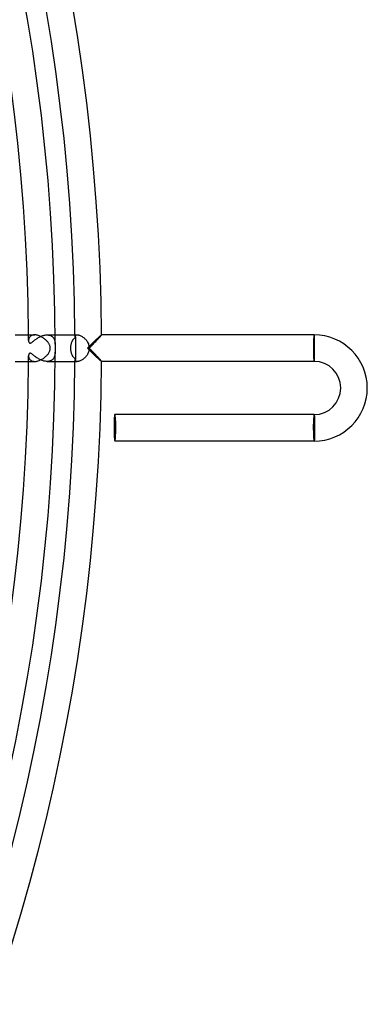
# Model space of a CAD drawing. Header units: millimetres. Extents: x -345 to 345, y -305 to 305.
# Tile 85 of 87: x 293 to 345, y -99 to 49. Entities that reach past the tile are written whole.
import ezdxf

# ---------------------------------------------------------------- set-up
doc = ezdxf.new("R2010")
doc.units = ezdxf.units.MM
doc.layers.add('HIDDEN', color=7, linetype='Continuous')
doc.layers.add('THICK', color=7, linetype='Continuous')

msp = doc.modelspace()

# ---------------------------------------------------------------- linework, layer by layer
at = {"layer": 'HIDDEN'}
for p, q in [((294.06, 1.5), (294.04, 1.44)), ((294.09, 1.57), (294.06, 1.5)), ((294.13, 1.63), (294.09, 1.57)), ((294.17, 1.68), (294.13, 1.63)), ((294.22, 1.74), (294.17, 1.68)), ((294.28, 1.79), (294.22, 1.74)), ((294.34, 1.84), (294.28, 1.79)), ((294.4, 1.88), (294.34, 1.84)), ((294.48, 1.91), (294.4, 1.88)), ((294.56, 1.94), (294.48, 1.91)), ((294.64, 1.97), (294.56, 1.94)), ((294.74, 1.99), (294.64, 1.97)), ((294.83, 2), (294.74, 1.99)), ((294.93, 2), (294.83, 2)), ((295.31, 1.48), (295.4, 1.54)), ((295.4, 1.54), (295.5, 1.6)), ((295.5, 1.6), (295.6, 1.65)), ((295.6, 1.65), (295.7, 1.71)), ((295.7, 1.71), (295.81, 1.76)), ((295.81, 1.76), (295.92, 1.8)), ((295.92, 1.8), (296.02, 1.85)), ((296.02, 1.85), (296.13, 1.89)), ((296.13, 1.89), (296.25, 1.92)), ((296.25, 1.92), (296.36, 1.95)), ((296.36, 1.95), (296.47, 1.97)), ((296.47, 1.97), (296.58, 1.99)), ((296.58, 1.99), (296.69, 2)), ((296.69, 2), (296.8, 2)), ((296.8, 2), (296.91, 2)), ((296.8, 2), (297.99, 2)), ((296.91, 2), (297.02, 1.98)), ((297.02, 1.98), (297.12, 1.97)), ((297.12, 1.97), (297.22, 1.94)), ((297.22, 1.94), (297.31, 1.91)), ((297.31, 1.91), (297.4, 1.87)), ((297.4, 1.87), (297.48, 1.82)), ((297.48, 1.82), (297.55, 1.77)), ((297.55, 1.77), (297.62, 1.71)), ((297.62, 1.71), (297.68, 1.65)), ((297.68, 1.65), (297.74, 1.58)), ((297.74, 1.58), (297.79, 1.51)), ((297.79, 1.51), (297.83, 1.44)), ((300.99, 1.82), (301, 1.85)), ((301, 1.8), (300.99, 1.82)), ((301, 1.85), (301.02, 1.88)), ((301, 1.79), (301, 1.8)), ((301.01, 1.77), (301, 1.79)), ((301.02, 1.76), (301.01, 1.77)), ((301.02, 1.88), (301.04, 1.91)), ((301.03, 1.75), (301.02, 1.76)), ((301.04, 1.73), (301.03, 1.75)), ((301.04, 1.91), (301.08, 1.94)), ((301.06, 1.72), (301.04, 1.73)), ((301.08, 1.71), (301.06, 1.72)), ((301.08, 1.94), (301.13, 1.96)), ((301.11, 1.71), (301.08, 1.71)), ((301.13, 1.7), (301.11, 1.71)), ((301.13, 1.96), (301.19, 1.98)), ((301.13, 1.42), (301.13, 1.7)), ((301.19, 1.98), (301.26, 2)), ((301.26, 2), (301.34, 2)), ((304.43, 1.52), (304.34, 1.43)), ((304.52, 1.6), (304.43, 1.52)), ((304.6, 1.67), (304.52, 1.6)), ((304.68, 1.74), (304.6, 1.67)), ((304.75, 1.81), (304.68, 1.74)), ((304.81, 1.86), (304.75, 1.81)), ((304.87, 1.91), (304.81, 1.86)), ((304.91, 1.95), (304.87, 1.91)), ((304.95, 1.98), (304.91, 1.95)), ((304.98, 1.99), (304.95, 1.98)), ((304.99, 2), (304.98, 1.99)), ((304.99, 2), (304.99, 2)), ((304.99, 2), (304.99, 2)), ((304.99, 2), (304.99, 2)), ((304.99, 2), (304.99, 2)), ((304.99, 2), (304.99, 2)), ((304.99, 2), (304.99, 2)), ((304.99, 2), (304.99, 2)), ((337, 2), (337, 1.9)), ((337, 1.9), (337, -1.9)), ((294.01, 1.3), (294, 1.24)), ((294, 1.24), (294, 1.17)), ((294, 1.17), (294, 1.1)), ((294, 1.1), (294.01, 1.03)), ((294.02, 1.37), (294.01, 1.3)), ((294.01, 1.03), (294.03, 0.97)), ((294.04, 1.44), (294.02, 1.37)), ((294.03, 0.97), (294.05, 0.91)), ((294.05, 0.91), (294.07, 0.86)), ((294.07, 0.86), (294.11, 0.81)), ((294.11, 0.81), (294.15, 0.78)), ((294.15, 0.78), (294.2, 0.76)), ((294.2, 0.76), (294.27, 0.76)), ((294.27, 0.76), (294.34, 0.78)), ((294.34, 0.78), (294.41, 0.82)), ((294.41, 0.82), (294.48, 0.87)), ((294.48, 0.87), (294.55, 0.92)), ((294.55, 0.92), (294.61, 0.96)), ((294.61, 0.96), (294.67, 1.01)), ((294.67, 1.01), (294.74, 1.06)), ((294.74, 1.06), (294.81, 1.12)), ((294.81, 1.12), (294.88, 1.18)), ((294.88, 1.18), (294.96, 1.24)), ((294.96, 1.24), (295.04, 1.3)), ((295.04, 1.3), (295.13, 1.36)), ((295.13, 1.36), (295.22, 1.42)), ((295.22, 1.42), (295.31, 1.48)), ((297.83, 1.44), (297.87, 1.36)), ((297.87, 1.36), (297.9, 1.28)), ((297.9, 1.28), (297.93, 1.19)), ((297.93, 1.19), (297.95, 1.1)), ((297.95, 1.1), (297.97, 1.02)), ((297.97, 1.02), (297.98, 0.93)), ((297.98, 0.93), (297.99, 0.84)), ((297.99, 0.84), (298, 0.75)), ((298, 0.75), (298, 0.66)), ((298, 0.66), (298, 0.58)), ((301.13, 1.13), (301.13, 1.42)), ((301.14, 0.85), (301.13, 1.13)), ((301.14, 0.56), (301.14, 0.85)), ((301.14, 0.28), (301.14, 0.56)), ((301.14, 0), (301.14, 0.28)), ((302.99, 0.11), (302.88, 0)), ((302.88, 0), (302.99, -0.11)), ((303.1, 0.22), (302.99, 0.11)), ((303.21, 0.32), (303.1, 0.22)), ((303.32, 0.43), (303.21, 0.32)), ((303.42, 0.54), (303.32, 0.43)), ((303.53, 0.64), (303.42, 0.54)), ((303.64, 0.75), (303.53, 0.64)), ((303.74, 0.85), (303.64, 0.75)), ((303.85, 0.95), (303.74, 0.85)), ((303.95, 1.05), (303.85, 0.95)), ((304.05, 1.15), (303.95, 1.05)), ((304.15, 1.25), (304.05, 1.15)), ((304.25, 1.34), (304.15, 1.25)), ((304.34, 1.43), (304.25, 1.34)), ((294.01, -1.06), (294, -1.11)), ((294, -1.11), (294, -1.17)), ((294, -1.17), (294, -1.23)), ((294, -1.23), (294.01, -1.3)), ((294.02, -1), (294.01, -1.06)), ((294.01, -1.3), (294.02, -1.36)), ((294.03, -0.95), (294.02, -1)), ((294.02, -1.36), (294.04, -1.42)), ((294.05, -0.9), (294.03, -0.95)), ((294.04, -1.42), (294.06, -1.49)), ((294.07, -0.86), (294.05, -0.9)), ((294.1, -0.82), (294.07, -0.86)), ((294.13, -0.79), (294.1, -0.82)), ((294.17, -0.77), (294.13, -0.79)), ((294.21, -0.76), (294.17, -0.77)), ((294.26, -0.76), (294.21, -0.76)), ((294.31, -0.77), (294.26, -0.76)), ((294.36, -0.79), (294.31, -0.77)), ((294.42, -0.82), (294.36, -0.79)), ((294.48, -0.86), (294.42, -0.82)), ((294.54, -0.91), (294.48, -0.86)), ((294.61, -0.96), (294.54, -0.91)), ((294.67, -1.01), (294.61, -0.96)), ((294.75, -1.07), (294.67, -1.01)), ((294.82, -1.13), (294.75, -1.07)), ((294.9, -1.19), (294.82, -1.13)), ((294.99, -1.26), (294.9, -1.19)), ((295.08, -1.32), (294.99, -1.26)), ((295.17, -1.39), (295.08, -1.32)), ((295.27, -1.46), (295.17, -1.39)), ((295.38, -1.53), (295.27, -1.46)), ((297.85, -1.41), (297.8, -1.48)), ((297.88, -1.33), (297.85, -1.41)), ((297.91, -1.25), (297.88, -1.33)), ((297.93, -1.17), (297.91, -1.25)), ((297.95, -1.08), (297.93, -1.17)), ((297.97, -1), (297.95, -1.08)), ((297.98, -0.92), (297.97, -1)), ((297.99, -0.83), (297.98, -0.92)), ((298, -0.75), (297.99, -0.83)), ((298, -0.58), (298, -0.66)), ((298, -0.66), (298, -0.75)), ((301.13, -1.13), (301.14, -0.85)), ((301.13, -1.42), (301.13, -1.13)), ((301.13, -1.7), (301.13, -1.42)), ((301.14, -0.28), (301.14, 0)), ((301.14, -0.56), (301.14, -0.28)), ((301.14, -0.85), (301.14, -0.56)), ((302.99, -0.11), (303.1, -0.22)), ((303.1, -0.22), (303.21, -0.32)), ((303.21, -0.32), (303.32, -0.43)), ((303.32, -0.43), (303.42, -0.54)), ((303.42, -0.54), (303.53, -0.64)), ((303.53, -0.64), (303.64, -0.75)), ((303.64, -0.75), (303.74, -0.85)), ((303.74, -0.85), (303.85, -0.95)), ((303.85, -0.95), (303.95, -1.05)), ((303.95, -1.05), (304.05, -1.15)), ((304.05, -1.15), (304.15, -1.25)), ((304.15, -1.25), (304.25, -1.34)), ((304.25, -1.34), (304.34, -1.43)), ((304.34, -1.43), (304.43, -1.52)), ((294.06, -1.49), (294.09, -1.55)), ((294.09, -1.55), (294.12, -1.61)), ((294.12, -1.61), (294.16, -1.67)), ((294.16, -1.67), (294.21, -1.73)), ((294.21, -1.73), (294.26, -1.78)), ((294.26, -1.78), (294.32, -1.83)), ((294.32, -1.83), (294.39, -1.87)), ((294.39, -1.87), (294.47, -1.91)), ((294.47, -1.91), (294.55, -1.94)), ((294.55, -1.94), (294.63, -1.97)), ((294.63, -1.97), (294.73, -1.98)), ((294.73, -1.98), (294.83, -2)), ((294.83, -2), (294.93, -2)), ((295.49, -1.59), (295.38, -1.53)), ((295.6, -1.65), (295.49, -1.59)), ((295.71, -1.71), (295.6, -1.65)), ((295.83, -1.77), (295.71, -1.71)), ((295.95, -1.82), (295.83, -1.77)), ((296.07, -1.86), (295.95, -1.82)), ((296.2, -1.9), (296.07, -1.86)), ((296.32, -1.94), (296.2, -1.9)), ((296.44, -1.96), (296.32, -1.94)), ((296.56, -1.98), (296.44, -1.96)), ((296.69, -2), (296.56, -1.98)), ((296.8, -2), (296.69, -2)), ((296.92, -2), (296.8, -2)), ((296.8, -2), (297.99, -2)), ((297.03, -1.98), (296.92, -2)), ((297.14, -1.96), (297.03, -1.98)), ((297.24, -1.93), (297.14, -1.96)), ((297.33, -1.9), (297.24, -1.93)), ((297.42, -1.86), (297.33, -1.9)), ((297.5, -1.81), (297.42, -1.86)), ((297.58, -1.75), (297.5, -1.81)), ((297.64, -1.69), (297.58, -1.75)), ((297.7, -1.63), (297.64, -1.69)), ((297.76, -1.56), (297.7, -1.63)), ((297.8, -1.48), (297.76, -1.56)), ((300.99, -1.82), (301, -1.8)), ((301, -1.85), (300.99, -1.82)), ((301, -1.79), (301.01, -1.77)), ((301, -1.8), (301, -1.79)), ((301.02, -1.88), (301, -1.85)), ((301.01, -1.77), (301.02, -1.76)), ((301.02, -1.76), (301.03, -1.75)), ((301.04, -1.91), (301.02, -1.88)), ((301.03, -1.75), (301.04, -1.73)), ((301.04, -1.73), (301.06, -1.72)), ((301.08, -1.94), (301.04, -1.91)), ((301.06, -1.72), (301.08, -1.71)), ((301.08, -1.71), (301.11, -1.71)), ((301.13, -1.96), (301.08, -1.94)), ((301.11, -1.71), (301.13, -1.7)), ((301.19, -1.98), (301.13, -1.96)), ((301.26, -2), (301.19, -1.98)), ((301.34, -2), (301.26, -2)), ((304.43, -1.52), (304.52, -1.6)), ((304.52, -1.6), (304.6, -1.67)), ((304.6, -1.67), (304.68, -1.74)), ((304.68, -1.74), (304.75, -1.81)), ((304.75, -1.81), (304.81, -1.86)), ((304.81, -1.86), (304.87, -1.91)), ((304.87, -1.91), (304.91, -1.95)), ((304.91, -1.95), (304.95, -1.98)), ((304.95, -1.98), (304.98, -1.99)), ((304.98, -1.99), (304.99, -2)), ((304.99, -2), (304.99, -2)), ((304.99, -2), (304.99, -2)), ((304.99, -2), (304.99, -2)), ((304.99, -2), (304.99, -2)), ((304.99, -2), (304.99, -2)), ((304.99, -2), (304.99, -2)), ((304.99, -2), (304.99, -2)), ((337, -1.9), (337, -2)), ((337, -10.1), (337, -10)), ((337, -13.9), (337, -10.1)), ((337, -14), (337, -13.9))]:
    msp.add_line(p, q, dxfattribs=at)
for radius, start, end in [(294, 0.2286, 0.3898), (301, 0.3461, 0.3807), (294, 359.6102, 359.7714), (301, 359.6193, 359.6539)]:
    msp.add_arc((0, 0), radius, start, end, dxfattribs=at)
for centre, major_axis, ratio, start_param, end_param in [((302.06, 0), (0, -2), 0.883217, -2.587179, -1.570796), ((337, 0), (0, -2), 0.058722, -3.141593, -1.570796), ((337, 0), (0, 1.9), 0.058722, 0, 3.141593), ((302.06, 0), (0, -2), 0.883217, -1.570796, -0.554413), ((337, 0), (0, -2), 0.058722, -1.570796, 0), ((337, -12), (0, -2), 0.066519, -3.141593, -1.570796), ((337, -12), (0, -1.9), 0.066519, -3.141593, 0), ((337, -12), (0, -2), 0.066519, -1.570796, 0)]:
    msp.add_ellipse(centre, major_axis=major_axis, ratio=ratio, start_param=start_param, end_param=end_param, dxfattribs=at)
at = {"layer": 'THICK'}
for p, q in [((291.99, 2), (294.93, 2)), ((295.04, 2), (294.93, 2)), ((295.14, 1.99), (295.04, 2)), ((295.25, 1.97), (295.14, 1.99)), ((295.36, 1.94), (295.25, 1.97)), ((295.47, 1.91), (295.36, 1.94)), ((295.58, 1.87), (295.47, 1.91)), ((295.69, 1.83), (295.58, 1.87)), ((295.8, 1.78), (295.69, 1.83)), ((295.91, 1.73), (295.8, 1.78)), ((296.01, 1.67), (295.91, 1.73)), ((296.12, 1.61), (296.01, 1.67)), ((296.22, 1.54), (296.12, 1.61)), ((296.31, 1.48), (296.22, 1.54)), ((297.99, 2), (301.34, 2)), ((301.34, 2), (301.42, 2)), ((301.42, 2), (301.5, 1.99)), ((301.5, 1.99), (301.59, 1.97)), ((301.59, 1.97), (301.69, 1.94)), ((301.69, 1.94), (301.78, 1.9)), ((301.78, 1.9), (301.89, 1.86)), ((301.89, 1.86), (301.99, 1.81)), ((301.99, 1.81), (302.09, 1.75)), ((302.09, 1.75), (302.19, 1.68)), ((302.19, 1.68), (302.3, 1.6)), ((302.3, 1.6), (302.39, 1.52)), ((302.39, 1.52), (302.49, 1.43)), ((304.52, 1.44), (304.6, 1.54)), ((304.6, 1.54), (304.69, 1.63)), ((304.69, 1.63), (304.76, 1.71)), ((304.76, 1.71), (304.83, 1.78)), ((304.83, 1.78), (304.89, 1.85)), ((304.89, 1.85), (304.93, 1.9)), ((304.93, 1.9), (304.97, 1.95)), ((304.97, 1.95), (304.99, 1.98)), ((304.99, 1.98), (304.99, 2)), ((337, 2), (304.99, 2)), ((337.01, 1.99), (337, 2)), ((337, 2), (337, 2)), ((337.01, 1.98), (337.01, 1.99)), ((337.01, 1.96), (337.01, 1.98)), ((337.01, 1.94), (337.01, 1.96)), ((337.02, 1.92), (337.01, 1.94)), ((337.02, 1.89), (337.02, 1.92)), ((337.02, 1.86), (337.02, 1.89)), ((337.03, 1.82), (337.02, 1.86)), ((337.03, 1.78), (337.03, 1.82)), ((337.03, 1.73), (337.03, 1.78)), ((337.03, 1.68), (337.03, 1.73)), ((337.04, 1.63), (337.03, 1.68)), ((337.04, 1.57), (337.04, 1.63)), ((337.04, 1.51), (337.04, 1.57)), ((337.04, 1.45), (337.04, 1.51)), ((296.41, 1.4), (296.31, 1.48)), ((296.5, 1.33), (296.41, 1.4)), ((296.58, 1.25), (296.5, 1.33)), ((296.67, 1.17), (296.58, 1.25)), ((296.75, 1.09), (296.67, 1.17)), ((296.82, 1.01), (296.75, 1.09)), ((296.89, 0.93), (296.82, 1.01)), ((296.95, 0.84), (296.89, 0.93)), ((297.01, 0.76), (296.95, 0.84)), ((297.06, 0.68), (297.01, 0.76)), ((297.11, 0.6), (297.06, 0.68)), ((297.15, 0.52), (297.11, 0.6)), ((297.19, 0.44), (297.15, 0.52)), ((297.22, 0.36), (297.19, 0.44)), ((297.24, 0.27), (297.22, 0.36)), ((297.26, 0.18), (297.24, 0.27)), ((297.28, 0.09), (297.26, 0.18)), ((297.28, 0), (297.28, 0.09)), ((298, 0.34), (297.99, 0.29)), ((297.99, 0.29), (297.99, 0.23)), ((297.99, 0.23), (297.99, 0.17)), ((297.99, 0.17), (297.99, 0.11)), ((297.99, 0.11), (297.99, 0.06)), ((297.99, 0.06), (297.99, 0)), ((298, 0.58), (298, 0.52)), ((298, 0.52), (298, 0.46)), ((298, 0.46), (298, 0.4)), ((298, 0.4), (298, 0.34)), ((302.49, 1.43), (302.58, 1.34)), ((302.58, 1.34), (302.67, 1.24)), ((302.67, 1.24), (302.75, 1.14)), ((302.75, 1.14), (302.82, 1.03)), ((302.82, 1.03), (302.89, 0.91)), ((302.89, 0.91), (302.95, 0.79)), ((302.95, 0.79), (303.01, 0.67)), ((303.01, 0.67), (303.05, 0.55)), ((303.05, 0.55), (303.09, 0.42)), ((303.09, 0.42), (303.12, 0.29)), ((303.12, 0.29), (303.14, 0.16)), ((303.14, 0.03), (303.27, 0.16)), ((303.14, 0.16), (303.14, 0.03)), ((303.27, 0.16), (303.4, 0.28)), ((303.4, 0.28), (303.53, 0.41)), ((303.53, 0.41), (303.65, 0.54)), ((303.65, 0.54), (303.77, 0.66)), ((303.77, 0.66), (303.89, 0.78)), ((303.89, 0.78), (304, 0.9)), ((304, 0.9), (304.11, 1.02)), ((304.11, 1.02), (304.22, 1.13)), ((304.22, 1.13), (304.32, 1.24)), ((304.32, 1.24), (304.42, 1.34)), ((304.42, 1.34), (304.52, 1.44)), ((337.04, 1.38), (337.04, 1.45)), ((337.05, 1.31), (337.04, 1.38)), ((337.05, 1.24), (337.05, 1.31)), ((337.05, 1.16), (337.05, 1.24)), ((337.05, 1.08), (337.05, 1.16)), ((337.05, 1), (337.05, 1.08)), ((337.05, 0.92), (337.05, 1)), ((337.06, 0.83), (337.05, 0.92)), ((337.06, 0.74), (337.06, 0.83)), ((337.06, 0.65), (337.06, 0.74)), ((337.06, 0.56), (337.06, 0.65)), ((337.06, 0.47), (337.06, 0.56)), ((337.06, 0.38), (337.06, 0.47)), ((337.06, 0.28), (337.06, 0.38)), ((337.06, 0.19), (337.06, 0.28)), ((337.06, 0.1), (337.06, 0.19)), ((337.06, 0), (337.06, 0.1)), ((296.23, -1.54), (296.33, -1.46)), ((296.33, -1.46), (296.42, -1.39)), ((296.42, -1.39), (296.52, -1.31)), ((296.52, -1.31), (296.61, -1.23)), ((296.61, -1.23), (296.69, -1.14)), ((296.69, -1.14), (296.78, -1.06)), ((296.78, -1.06), (296.85, -0.97)), ((296.85, -0.97), (296.93, -0.88)), ((296.93, -0.88), (296.99, -0.79)), ((296.99, -0.79), (297.05, -0.69)), ((297.05, -0.69), (297.11, -0.6)), ((297.11, -0.6), (297.15, -0.51)), ((297.15, -0.51), (297.19, -0.42)), ((297.19, -0.42), (297.22, -0.34)), ((297.22, -0.34), (297.25, -0.26)), ((297.25, -0.26), (297.26, -0.19)), ((297.26, -0.19), (297.27, -0.12)), ((297.27, -0.12), (297.28, -0.06)), ((297.28, -0.06), (297.28, 0)), ((297.99, 0), (297.99, -0.04)), ((297.99, -0.04), (297.99, -0.09)), ((297.99, -0.09), (297.99, -0.13)), ((297.99, -0.13), (297.99, -0.18)), ((297.99, -0.18), (297.99, -0.23)), ((297.99, -0.23), (297.99, -0.29)), ((297.99, -0.29), (298, -0.36)), ((298, -0.36), (298, -0.43)), ((298, -0.43), (298, -0.5)), ((298, -0.5), (298, -0.58)), ((302.48, -1.45), (302.38, -1.53)), ((302.57, -1.36), (302.48, -1.45)), ((302.65, -1.26), (302.57, -1.36)), ((302.73, -1.16), (302.65, -1.26)), ((302.81, -1.05), (302.73, -1.16)), ((302.88, -0.94), (302.81, -1.05)), ((302.94, -0.82), (302.88, -0.94)), ((303, -0.7), (302.94, -0.82)), ((303.05, -0.57), (303, -0.7)), ((303.09, -0.44), (303.05, -0.57)), ((303.12, -0.3), (303.09, -0.44)), ((303.14, -0.16), (303.12, -0.3)), ((303.25, -0.14), (303.14, -0.03)), ((303.14, -0.03), (303.14, -0.16)), ((303.36, -0.24), (303.25, -0.14)), ((303.47, -0.35), (303.36, -0.24)), ((303.57, -0.46), (303.47, -0.35)), ((303.67, -0.56), (303.57, -0.46)), ((303.78, -0.67), (303.67, -0.56)), ((303.87, -0.77), (303.78, -0.67)), ((303.97, -0.87), (303.87, -0.77)), ((304.06, -0.97), (303.97, -0.87)), ((304.16, -1.06), (304.06, -0.97)), ((304.24, -1.15), (304.16, -1.06)), ((304.33, -1.24), (304.24, -1.15)), ((304.41, -1.33), (304.33, -1.24)), ((304.49, -1.42), (304.41, -1.33)), ((304.57, -1.5), (304.49, -1.42)), ((337.03, -1.54), (337.04, -1.48)), ((337.04, -1.21), (337.05, -1.13)), ((337.04, -1.28), (337.04, -1.21)), ((337.04, -1.35), (337.04, -1.28)), ((337.04, -1.41), (337.04, -1.35)), ((337.04, -1.48), (337.04, -1.41)), ((337.05, -0.64), (337.06, -0.55)), ((337.05, -0.72), (337.05, -0.64)), ((337.05, -0.81), (337.05, -0.72)), ((337.05, -0.89), (337.05, -0.81)), ((337.05, -0.97), (337.05, -0.89)), ((337.05, -1.05), (337.05, -0.97)), ((337.05, -1.13), (337.05, -1.05)), ((337.06, -0.09), (337.06, 0)), ((337.06, -0.18), (337.06, -0.09)), ((337.06, -0.28), (337.06, -0.18)), ((337.06, -0.37), (337.06, -0.28)), ((337.06, -0.46), (337.06, -0.37)), ((337.06, -0.55), (337.06, -0.46)), ((291.99, -2), (294.93, -2)), ((294.93, -2), (295.03, -2)), ((295.03, -2), (295.14, -1.99)), ((295.14, -1.99), (295.25, -1.97)), ((295.25, -1.97), (295.36, -1.94)), ((295.36, -1.94), (295.47, -1.91)), ((295.47, -1.91), (295.58, -1.87)), ((295.58, -1.87), (295.7, -1.83)), ((295.7, -1.83), (295.81, -1.78)), ((295.81, -1.78), (295.91, -1.73)), ((295.91, -1.73), (296.02, -1.67)), ((296.02, -1.67), (296.13, -1.6)), ((296.13, -1.6), (296.23, -1.54)), ((297.99, -2), (301.34, -2)), ((301.42, -2), (301.34, -2)), ((301.5, -1.99), (301.42, -2)), ((301.59, -1.97), (301.5, -1.99)), ((301.68, -1.94), (301.59, -1.97)), ((301.78, -1.91), (301.68, -1.94)), ((301.88, -1.86), (301.78, -1.91)), ((301.98, -1.81), (301.88, -1.86)), ((302.08, -1.75), (301.98, -1.81)), ((302.18, -1.69), (302.08, -1.75)), ((302.28, -1.61), (302.18, -1.69)), ((302.38, -1.53), (302.28, -1.61)), ((304.64, -1.58), (304.57, -1.5)), ((304.71, -1.65), (304.64, -1.58)), ((304.77, -1.72), (304.71, -1.65)), ((304.83, -1.78), (304.77, -1.72)), ((304.87, -1.84), (304.83, -1.78)), ((304.92, -1.89), (304.87, -1.84)), ((304.95, -1.93), (304.92, -1.89)), ((304.97, -1.96), (304.95, -1.93)), ((304.99, -1.98), (304.97, -1.96)), ((304.99, -2), (304.99, -1.98)), ((337, -2), (304.99, -2)), ((337, -1.99), (337.01, -1.98)), ((337, -2), (337, -1.99)), ((337, -2), (337, -2)), ((337.01, -1.92), (337.02, -1.9)), ((337.01, -1.95), (337.01, -1.92)), ((337.01, -1.97), (337.01, -1.95)), ((337.01, -1.98), (337.01, -1.97)), ((337.02, -1.79), (337.03, -1.75)), ((337.02, -1.83), (337.02, -1.79)), ((337.02, -1.86), (337.02, -1.83)), ((337.02, -1.9), (337.02, -1.86)), ((337.03, -1.6), (337.03, -1.54)), ((337.03, -1.65), (337.03, -1.6)), ((337.03, -1.7), (337.03, -1.65)), ((337.03, -1.75), (337.03, -1.7)), ((337, -10), (307, -10)), ((337, -10), (337, -10)), ((337, -10), (337.01, -10.01)), ((337.01, -10.01), (337.01, -10.02)), ((337.01, -10.02), (337.01, -10.03)), ((337.01, -10.03), (337.01, -10.05)), ((337.01, -10.05), (337.02, -10.08)), ((337.02, -10.08), (337.02, -10.1)), ((337.02, -10.1), (337.02, -10.14)), ((337.02, -10.14), (337.02, -10.17)), ((337.02, -10.17), (337.03, -10.21)), ((337.03, -10.21), (337.03, -10.25)), ((337.03, -10.25), (337.03, -10.3)), ((337.03, -10.3), (337.03, -10.35)), ((337.03, -10.35), (337.04, -10.4)), ((337.04, -10.4), (337.04, -10.46)), ((337.04, -10.46), (337.04, -10.52)), ((337.04, -10.52), (337.04, -10.59)), ((337.04, -10.59), (337.05, -10.65)), ((337.05, -10.65), (337.05, -10.72)), ((337.05, -10.72), (337.05, -10.79)), ((337.05, -10.79), (337.05, -10.87)), ((337.05, -10.87), (337.05, -10.95)), ((337.05, -10.95), (337.06, -11.03)), ((337.06, -11.03), (337.06, -11.11)), ((337.06, -11.11), (337.06, -11.19)), ((337.06, -11.19), (337.06, -11.28)), ((337.06, -11.28), (337.06, -11.36)), ((337.06, -11.36), (337.06, -11.45)), ((337.06, -11.45), (337.06, -11.54)), ((337.06, -11.54), (337.06, -11.63)), ((337.06, -11.63), (337.07, -11.72)), ((337.07, -11.72), (337.07, -11.82)), ((337.07, -11.82), (337.07, -11.91)), ((337.06, -13.16), (337.05, -13.24)), ((337.05, -13.24), (337.05, -13.31)), ((337.05, -13.31), (337.05, -13.38)), ((337.07, -12.56), (337.06, -12.65)), ((337.06, -12.65), (337.06, -12.74)), ((337.06, -12.74), (337.06, -12.83)), ((337.06, -12.83), (337.06, -12.92)), ((337.06, -12.92), (337.06, -13)), ((337.06, -13), (337.06, -13.08)), ((337.06, -13.08), (337.06, -13.16)), ((337.07, -11.91), (337.07, -12)), ((337.07, -12), (337.07, -12.1)), ((337.07, -12.1), (337.07, -12.19)), ((337.07, -12.19), (337.07, -12.28)), ((337.07, -12.28), (337.07, -12.38)), ((337.07, -12.38), (337.07, -12.47)), ((337.07, -12.47), (337.07, -12.56)), ((337, -14), (307, -14)), ((337.01, -13.99), (337, -14)), ((337, -14), (337, -14)), ((337.02, -13.94), (337.01, -13.96)), ((337.01, -13.96), (337.01, -13.98)), ((337.01, -13.98), (337.01, -13.99)), ((337.03, -13.86), (337.02, -13.89)), ((337.02, -13.89), (337.02, -13.92)), ((337.02, -13.92), (337.02, -13.94)), ((337.04, -13.73), (337.03, -13.78)), ((337.03, -13.78), (337.03, -13.82)), ((337.03, -13.82), (337.03, -13.86)), ((337.05, -13.51), (337.04, -13.57)), ((337.04, -13.57), (337.04, -13.63)), ((337.04, -13.63), (337.04, -13.68)), ((337.04, -13.68), (337.04, -13.73)), ((337.05, -13.38), (337.05, -13.45)), ((337.05, -13.45), (337.05, -13.51))]:
    msp.add_line(p, q, dxfattribs=at)
for centre, radius, start, end in [((0, 0), 305, 0.3751, 59.6249), ((0, 0), 301, 0.3807, 59.6193), ((0, 0), 298, 0.1113, 59.8888), ((0, 0), 294, 0.3898, 59.6102), ((337, -6), 8, 270, 90), ((0, 0), 298, 300.1112, 359.8887), ((0, 0), 294, 300.3898, 359.6102), ((0, 0), 301, 300.3807, 359.6193), ((0, 0), 305, 300.3751, 359.6249), ((337, -6), 4, 270, 90)]:
    msp.add_arc(centre, radius, start, end, dxfattribs=at)
for centre, major_axis, ratio, start_param, end_param in [((301.9, 0), (0, -2), 0.619689, 1.570796, 1.58365), ((301.9, 0), (0, -2), 0.619689, 1.557943, 1.570796), ((307, -12), (0, 2), 0.066519, 0, 1.570796), ((307, -12), (0, 2), 0.066519, -1.570796, 0), ((307, -12), (0, 2), 0.066519, 1.570796, 3.141593), ((307, -12), (0, 2), 0.066519, -3.141593, -1.570796)]:
    msp.add_ellipse(centre, major_axis=major_axis, ratio=ratio, start_param=start_param, end_param=end_param, dxfattribs=at)

doc.saveas('drawing.dxf')
